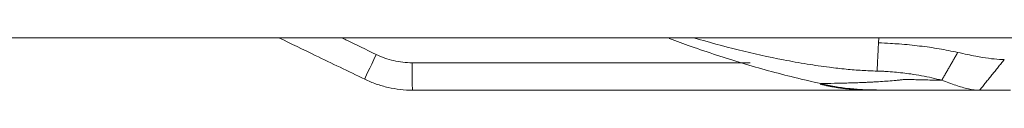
# Model space of a CAD drawing. Header units: millimetres. Extents: x 990 to 1811, y 0 to 562.
# Tile 97 of 256: x 1198.33 to 1216.24, y 460.989 to 461.943. Entities that reach past the tile are written whole.
import ezdxf

# ---------------------------------------------------------------- set-up
doc = ezdxf.new("R2010")
doc.units = ezdxf.units.MM
doc.layers.add('1', color=7, linetype='Continuous', true_color=0xffffff)

msp = doc.modelspace()

# ---------------------------------------------------------------- linework, layer by layer
at = {"layer": '1', "color": 7, "linetype": 'Continuous', "lineweight": 18}
for p, q in [((1384.42, 461.943), (1183.42, 461.943)), ((1213.952, 461.852), (1213.956, 461.943)), ((1205.469, 461.489), (1211.616, 461.489)), ((1213.925, 460.989), (1205.477, 460.989))]:
    msp.add_line(p, q, dxfattribs=at)
for centre, major_axis, ratio, start_param, end_param in [((1204.825, 461.638), (0.217, 0.45), 0.015717, 1.578384, 3.141593), ((1205.477, 461.489), (0, -0.5), 0.017452, 4.712389, 6.283185), ((1213.008, 461.58), (0.109, 0.488), 0.017035, 3.141712, 3.421118)]:
    msp.add_ellipse(centre, major_axis=major_axis, ratio=ratio, start_param=start_param, end_param=end_param, dxfattribs=at)
for points, knots in [([(1204.608, 461.188), (1204.308, 461.333), (1204.008, 461.478), (1203.487, 461.729), (1203.266, 461.836), (1203.045, 461.943)], [0, 0, 0, 0, 0.576069, 0.576069, 1, 1, 1, 1]), ([(1204.608, 461.188), (1204.308, 461.333), (1204.008, 461.478), (1203.487, 461.729), (1203.266, 461.836), (1203.045, 461.943)], [0, 0, 0, 0, 0.576069, 0.576069, 1, 1, 1, 1]), ([(1204.186, 461.943), (1204.211, 461.93), (1204.237, 461.918), (1204.447, 461.817), (1204.632, 461.728), (1204.817, 461.638)], [0, 0, 0, 0, 0.119956, 0.119956, 1, 1, 1, 1]), ([(1210.147, 461.932), (1210.278, 461.883), (1210.41, 461.834), (1210.697, 461.732), (1210.852, 461.679), (1211.319, 461.525), (1211.633, 461.431), (1212.265, 461.258), (1212.584, 461.179), (1212.905, 461.111)], [0, 0, 0, 0, 0.145883, 0.145883, 0.316706, 0.316706, 0.658353, 0.658353, 1, 1, 1, 1]), ([(1213.926, 461.336), (1213.835, 461.34), (1213.648, 461.347), (1213.359, 461.371), (1213.026, 461.408), (1212.645, 461.464), (1211.815, 461.612), (1211.128, 461.784), (1210.591, 461.943), (1210.59, 461.943)], [0, 0, 0, 0, 0.080298, 0.165879, 0.256089, 0.37611, 0.505643, 0.999732, 1, 1, 1, 1]), ([(1213.952, 461.852), (1214.025, 461.848), (1214.151, 461.842), (1214.34, 461.83), (1214.517, 461.814), (1214.761, 461.787), (1215.061, 461.745), (1215.283, 461.699), (1215.394, 461.676)], [0, 0, 0, 0, 0.143235, 0.25044, 0.375157, 0.499409, 0.747613, 1, 1, 1, 1]), ([(1204.817, 461.638), (1204.868, 461.614), (1204.971, 461.571), (1205.132, 461.524), (1205.243, 461.505), (1205.356, 461.492), (1205.412, 461.489), (1205.469, 461.489)], [0, 0, 0, 0, 0.25, 0.5, 0.75, 0.75, 1, 1, 1, 1]), ([(1215.394, 461.676), (1215.454, 461.663), (1215.565, 461.639), (1215.714, 461.609), (1215.879, 461.579), (1216.057, 461.554), (1216.181, 461.549), (1216.24, 461.547)], [0, 0, 0, 0, 0.187846, 0.353711, 0.497644, 0.758207, 1, 1, 1, 1]), ([(1205.477, 460.989), (1205.402, 460.989), (1205.327, 460.993), (1205.177, 461.01), (1205.103, 461.023), (1204.957, 461.056), (1204.886, 461.077), (1204.745, 461.127), (1204.676, 461.155), (1204.608, 461.188)], [0, 0, 0, 0, 0.25, 0.25, 0.5, 0.5, 0.75, 0.75, 1, 1, 1, 1]), ([(1212.905, 461.111), (1212.984, 461.112), (1213.066, 461.113), (1213.192, 461.115), (1213.234, 461.116), (1213.32, 461.118), (1213.364, 461.119), (1213.496, 461.123), (1213.586, 461.126), (1213.7, 461.131), (1213.723, 461.132), (1213.768, 461.134), (1213.792, 461.135), (1213.838, 461.137), (1213.861, 461.139), (1213.907, 461.141), (1213.931, 461.143), (1214.001, 461.147), (1214.048, 461.15), (1214.142, 461.157), (1214.19, 461.161), (1214.262, 461.167), (1214.286, 461.17), (1214.316, 461.173), (1214.322, 461.173), (1214.334, 461.174), (1214.339, 461.175), (1214.351, 461.176), (1214.36, 461.177), (1214.369, 461.179), (1214.375, 461.179), (1214.378, 461.18), (1214.393, 461.182), (1214.405, 461.183), (1214.423, 461.184), (1214.429, 461.185), (1214.441, 461.185), (1214.453, 461.185), (1214.465, 461.185), (1214.477, 461.185), (1214.483, 461.185), (1214.501, 461.184), (1214.514, 461.184), (1214.622, 461.181), (1214.718, 461.179), (1214.911, 461.174), (1215.007, 461.172), (1215.104, 461.17)], [0, 0, 0, 0, 0.125, 0.125, 0.1875, 0.1875, 0.25, 0.25, 0.375, 0.375, 0.40625, 0.40625, 0.4375, 0.4375, 0.46875, 0.46875, 0.5, 0.5, 0.5625, 0.5625, 0.625, 0.625, 0.65625, 0.65625, 0.664063, 0.664063, 0.671875, 0.671875, 0.679688, 0.683594, 0.683594, 0.6875, 0.6875, 0.703125, 0.703125, 0.710938, 0.710938, 0.71875, 0.726563, 0.726563, 0.734375, 0.734375, 0.75, 0.75, 0.875, 0.875, 1, 1, 1, 1]), ([(1215.104, 461.17), (1215.044, 461.185), (1214.925, 461.215), (1214.736, 461.253), (1214.51, 461.291), (1214.293, 461.316), (1214.114, 461.331), (1214.008, 461.335), (1213.954, 461.336), (1213.926, 461.336)], [0, 0, 0, 0, 0.166672, 0.332322, 0.497997, 0.744647, 0.868101, 0.932865, 1, 1, 1, 1]), ([(1212.905, 461.111), (1213.072, 461.068), (1213.239, 461.04), (1213.492, 461.012), (1213.577, 461.006), (1213.747, 460.996), (1213.832, 460.993), (1213.918, 460.991)], [0, 0, 0, 0, 0.5, 0.5, 0.75, 0.75, 1, 1, 1, 1]), ([(1215.791, 460.989), (1215.758, 460.99), (1215.694, 460.993), (1215.588, 461.012), (1215.476, 461.04), (1215.358, 461.077), (1215.235, 461.12), (1215.147, 461.153), (1215.104, 461.17)], [0, 0, 0, 0, 0.171166, 0.339904, 0.506686, 0.671983, 0.836266, 1, 1, 1, 1]), ([(1215.791, 460.989), (1215.514, 460.989), (1215.238, 460.989), (1214.823, 460.989), (1214.684, 460.989), (1214.529, 460.989), (1214.511, 460.989), (1214.477, 460.989), (1214.46, 460.989), (1214.408, 460.989), (1214.373, 460.989), (1214.27, 460.989), (1214.202, 460.989), (1214.135, 460.989)], [0, 0, 0, 0, 0.5, 0.5, 0.75, 0.75, 0.78125, 0.78125, 0.8125, 0.8125, 0.875, 0.875, 1, 1, 1, 1])]:
    msp.add_open_spline(points, degree=3, knots=knots, dxfattribs=at)
for points, degree in [([(1213.952, 461.852), (1213.926, 461.336)], 1), ([(1215.104, 461.17), (1215.394, 461.676)], 1), ([(1215.791, 460.989), (1216.24, 461.547)], 1), ([(1212.9, 461.096), (1213.399, 460.976), (1213.918, 460.999)], 2), ([(1213.918, 460.991), (1213.991, 460.99), (1214.064, 460.989), (1214.135, 460.989)], 3), ([(1216.353, 460.989), (1216.355, 460.989), (1216.062, 460.989), (1215.791, 460.989)], 2)]:
    msp.add_open_spline(points, degree=degree, dxfattribs=at)

doc.saveas('drawing.dxf')
